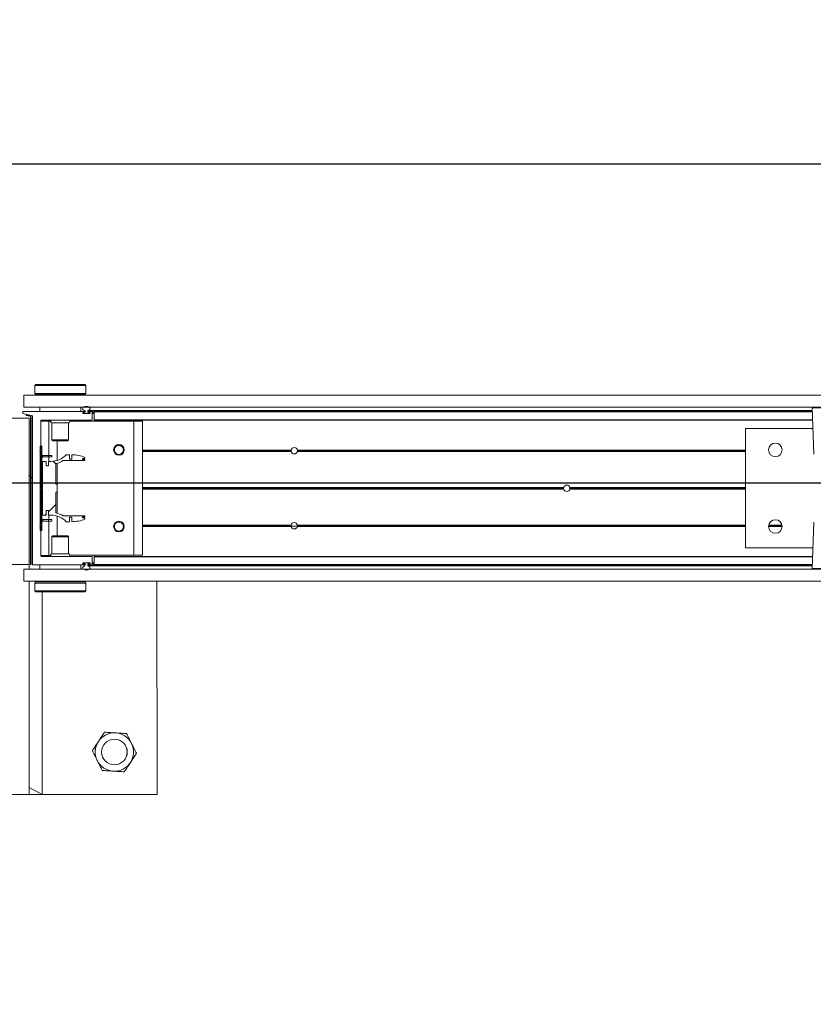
# Model space of a CAD drawing. Header units: feet. Extents: x 0 to 152726, y 0 to 59505.
# Tile 72 of 85: x 152380.15 to 152382.1, y 59279.61 to 59282.01. Entities that reach past the tile are written whole.
import ezdxf
from ezdxf import colors
from ezdxf.entities.mleader import LeaderData, LeaderLine
from ezdxf.math import Vec2, Vec3

# ---------------------------------------------------------------- set-up
doc = ezdxf.new("R2010")
doc.units = ezdxf.units.FT
doc.header["$LTSCALE"] = 0.1
doc.header["$MEASUREMENT"] = 0
for name, color, linetype, lineweight in [('BR_P_Rail_Object', 251, 'Continuous', 30), ('DR_P_Underdrain', 252, 'Continuous', 13), ('SC_Scratch7', 252, 'Continuous', 0)]:
    doc.layers.add(name, color=color, linetype=linetype, lineweight=lineweight)
doc.layers.add('L-ANNO-NOTE', color=30, linetype='Continuous')
doc.styles.add('Arial', font='arial.ttf')

# ---------------------------------------------------------------- blocks, each defined once
blk = doc.blocks.new('HIGH ST SCREENWALL_2 PANEL PLAN_1')
at = {"layer": 'SC_Scratch7', "lineweight": 0, "extrusion": (0, 0, -1)}
h = blk.add_hatch(dxfattribs=at)
h.set_pattern_fill('ANSI31', color=256, scale=0.01, style=0, pattern_type=2)
h.set_pattern_definition([(135.001858, (9.927374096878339, -13.85571014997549), (0.08838530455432, 0.08839103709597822), [])])
h.paths.add_polyline_path([(4.314396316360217, -0.1421462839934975, 0.3639702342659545), (4.316462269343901, -0.1446082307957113), (4.32500189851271, -0.1461137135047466), (4.324712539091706, -0.1477550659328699), (4.316172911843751, -0.1462495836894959, -0.3639702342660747), (4.312729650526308, -0.1421463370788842), (4.312717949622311, 0.2186076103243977), (4.314384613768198, 0.218607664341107)])
h = blk.add_hatch(dxfattribs=at)
h.set_pattern_fill('ANSI31', color=256, scale=0.01, style=0, pattern_type=2)
h.set_pattern_definition([(135.001858, (9.937258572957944, -14.01370410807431), (0.08838530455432, 0.08839103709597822), [])])
h.paths.add_polyline_path([(4.287206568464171, -0.07124680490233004), (4.287199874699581, 0.1351277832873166), (4.290949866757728, 0.1351279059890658), (4.290956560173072, -0.07124668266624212)])
h = blk.add_hatch(dxfattribs=at)
h.set_pattern_fill('ANSI38', color=256, scale=0.01, style=0, pattern_type=2)
h.set_pattern_definition([(135.001858, (9.837392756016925, -14.04888592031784), (0.08838530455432, 0.08839103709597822), []), (45.001858, (9.837392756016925, -14.04888592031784), (0.2651616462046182, 0.0883967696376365), [0.31249937, -0.18749962])])
h.paths.add_polyline_path([(4.276130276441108, 0.0865988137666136), (4.276129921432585, 0.0975567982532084), (4.285742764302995, 0.09755710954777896), (4.285747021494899, -0.03367622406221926), (4.276134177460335, -0.0336765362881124), (4.276133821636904, -0.02271855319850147), (4.270490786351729, -0.02271873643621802), (4.270491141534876, -0.03367671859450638), (4.264848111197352, -0.03367690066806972, 0.2061892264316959), (4.227217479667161, -0.04988543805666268), (4.21917943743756, -0.04988569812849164), (4.219179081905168, -0.03892771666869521), (4.213601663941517, -0.03892789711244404), (4.213602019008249, -0.04988587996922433, -0.09842250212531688), (4.181580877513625, -0.04352210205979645), (4.18158079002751, -0.04081541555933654), (4.187314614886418, -0.04081522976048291), (4.187314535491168, -0.03835460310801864), (4.1815807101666, -0.0383547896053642), (4.181580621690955, -0.03564810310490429), (4.234471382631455, -0.03564638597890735, -0.0857050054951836), (4.252938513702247, -0.02834387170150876), (4.25293687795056, 0.02209687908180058), (4.249656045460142, 0.02209677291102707), (4.249655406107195, 0.04178177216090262), (4.252936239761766, 0.04178187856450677), (4.252934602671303, 0.09222262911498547, -0.0857050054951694), (4.234466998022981, 0.09952394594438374), (4.181576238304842, 0.09952223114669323), (4.181576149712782, 0.1022289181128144), (4.187309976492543, 0.10222910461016), (4.187309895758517, 0.1046897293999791), (4.181576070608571, 0.1046895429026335), (4.181575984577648, 0.1073962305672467, -0.09842250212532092), (4.213596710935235, 0.1137620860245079), (4.213597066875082, 0.1028041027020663), (4.219174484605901, 0.1028042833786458), (4.219174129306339, 0.1137622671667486), (4.227212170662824, 0.1137625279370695, 0.2061892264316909), (4.264843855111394, 0.09755643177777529), (4.270486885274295, 0.09755661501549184), (4.270487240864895, 0.08659863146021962)])
at = {"layer": 'SC_Scratch7', "lineweight": 0}
for p, q in [((-4.00520032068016, 0.7810965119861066), (-4.671865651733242, 0.7811181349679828)), ((-4.317699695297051, 0.7811066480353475), (-4.359366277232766, 0.7811079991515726)), ((-4.317699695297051, 0.7811066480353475), (-4.317716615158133, 0.2594410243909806)), ((-4.317699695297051, 0.7811066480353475), (-4.317700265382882, 0.7635285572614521)), ((-4.317700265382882, 0.7635285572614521), (-4.286449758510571, 0.7811056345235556)), ((-4.286449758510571, 0.7811056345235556), (-4.317699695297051, 0.7811066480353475)), ((-4.286449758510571, 0.7811056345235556), (-4.286465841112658, 0.2852765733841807)), ((-4.00521724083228, 0.2594308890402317), (-4.00520032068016, 0.7810965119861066)), ((-4.304278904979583, 0.2667096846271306), (-4.30427900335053, 0.2636630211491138)), ((-4.304278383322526, 0.282777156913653), (-4.304278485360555, 0.279649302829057)), ((-4.301778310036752, 0.2852770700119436), (-4.304278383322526, 0.282777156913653)), ((-4.304278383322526, 0.282777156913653), (-4.179278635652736, 0.2827731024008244)), ((-4.301778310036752, 0.2852770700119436), (-4.181778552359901, 0.2852731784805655)), ((-4.179278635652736, 0.2827731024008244), (-4.181778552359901, 0.2852731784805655)), ((-4.179612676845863, 0.2735786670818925), (-4.179601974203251, 0.2717695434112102)), ((-4.179279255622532, 0.2636589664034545), (-4.179279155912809, 0.2667080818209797)), ((-4.17927873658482, 0.2796439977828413), (-4.179278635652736, 0.2827731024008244)), ((-4.330737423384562, 0.2594414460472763), (-4.330738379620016, 0.2299415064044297)), ((-4.330737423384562, 0.2594414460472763), (-0.3411620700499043, 0.2593120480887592)), ((-4.30427900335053, 0.2636630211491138), (-4.301779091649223, 0.2611629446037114)), ((-4.30427900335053, 0.2636630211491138), (-4.179279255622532, 0.2636589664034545)), ((-4.301779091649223, 0.2611629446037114), (-4.181779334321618, 0.2611590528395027)), ((-4.298029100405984, 0.2611628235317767), (-4.298029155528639, 0.2594403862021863)), ((-4.185529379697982, 0.2594367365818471), (-4.185529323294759, 0.2611591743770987)), ((-4.181779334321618, 0.2611590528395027), (-4.179279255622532, 0.2636589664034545)), ((-4.317717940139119, 0.2186077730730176), (-4.359384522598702, 0.2186091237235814)), ((-4.330738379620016, 0.2299415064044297), (-0.3411630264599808, 0.2298121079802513)), ((-4.317729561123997, -0.139724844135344), (-4.317717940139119, 0.2186077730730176)), ((-4.31771757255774, 0.2299410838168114), (-4.317717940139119, 0.2186077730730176)), ((-4.314384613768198, 0.218607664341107), (-4.314396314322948, -0.1421462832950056)), ((-4.314384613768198, 0.218607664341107), (-4.312717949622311, 0.2186076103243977)), ((-4.312717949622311, 0.2186076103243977), (-4.312729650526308, -0.1421463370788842)), ((-4.309905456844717, 0.2186206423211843), (-4.309917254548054, -0.1451417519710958)), ((-4.182600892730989, 0.2194367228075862), (-4.309085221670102, 0.219440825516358)), ((-4.29179874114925, 0.2298569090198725), (-4.291799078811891, 0.2194402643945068)), ((-4.29179874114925, 0.2298569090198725), (-4.291780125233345, 0.2298569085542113)), ((-4.29178046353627, 0.2194402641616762), (-4.291780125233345, 0.2298569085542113)), ((-4.291780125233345, 0.2298569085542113), (-4.191780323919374, 0.2298536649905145)), ((-4.286467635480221, 0.2299400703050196), (-4.286467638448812, 0.229856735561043)), ((-4.257405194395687, 0.2299391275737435), (-4.257405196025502, 0.2298557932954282)), ((-4.226155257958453, 0.2298547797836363), (-4.226155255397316, 0.229938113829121)), ((-4.191780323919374, 0.2298536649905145), (-4.191780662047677, 0.2194370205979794)), ((-4.191761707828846, 0.2298536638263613), (-4.19176204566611, 0.2194370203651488)), ((-4.18575220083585, 0.2173534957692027), (-4.182600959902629, 0.2173533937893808)), ((-4.181155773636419, 0.2167700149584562), (-4.184780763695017, 0.2167701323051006)), ((-4.181780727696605, 0.2181735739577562), (-4.181780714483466, 0.2186164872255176)), ((-4.181155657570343, 0.2203503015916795), (-4.181155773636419, 0.2167700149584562)), ((-4.174489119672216, 0.2167697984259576), (-4.174489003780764, 0.2203500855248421)), ((-4.17105101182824, 0.2167696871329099), (-4.174489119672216, 0.2167697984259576)), ((-4.174489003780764, 0.2203500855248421), (-2.401956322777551, 0.2202925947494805)), ((-4.173864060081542, 0.218616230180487), (-4.173864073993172, 0.2181733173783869)), ((-4.173220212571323, 0.2220823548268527), (-2.402016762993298, 0.2220249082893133)), ((-4.173043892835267, 0.2173530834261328), (-4.169892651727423, 0.2173529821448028)), ((-4.164892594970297, 0.2194361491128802), (-4.173043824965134, 0.2194364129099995)), ((-4.17105101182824, 0.2167696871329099), (-4.170030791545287, 0.2167696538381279)), ((-4.170030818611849, 0.2159363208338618), (-4.170030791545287, 0.2167696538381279)), ((-4.170030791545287, 0.2167696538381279), (-4.169107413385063, 0.2167696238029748)), ((-4.164073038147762, 0.1994361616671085), (-4.164072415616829, 0.2186159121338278)), ((-4.164072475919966, 0.2167694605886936), (-4.158864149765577, 0.2167692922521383)), ((-4.158864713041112, 0.199422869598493), (-4.158864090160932, 0.2186157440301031)), ((-4.158864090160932, 0.2186157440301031), (-4.158864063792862, 0.2194359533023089)), ((-2.401895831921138, 0.2185587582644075), (-4.158864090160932, 0.2186157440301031)), ((-2.401924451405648, 0.2193789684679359), (-4.158864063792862, 0.2194359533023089)), ((-2.402237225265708, 0.2283440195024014), (-2.398290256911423, 0.1152123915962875)), ((-2.335950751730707, 0.2283418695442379), (-2.402237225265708, 0.2283440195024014)), ((-2.402237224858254, 0.2283440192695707), (-2.398290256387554, 0.1152123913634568)), ((-2.335950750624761, 0.2283418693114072), (-2.402237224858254, 0.2283440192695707)), ((-4.289075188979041, 0.1252736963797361), (-4.289072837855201, 0.1977866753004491)), ((-4.289072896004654, 0.196002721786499), (-4.270114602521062, 0.1960021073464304)), ((-4.28825260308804, 0.1986068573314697), (-4.164906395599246, 0.1986028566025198)), ((-4.286468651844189, 0.1986067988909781), (-4.286468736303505, 0.196002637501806)), ((-4.270117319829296, 0.112210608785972), (-4.270114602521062, 0.1960021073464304)), ((-4.270114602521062, 0.1960021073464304), (-4.265408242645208, 0.1960019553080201)), ((-4.218154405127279, 0.1960004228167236), (-4.061781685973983, 0.1959953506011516)), ((-4.186572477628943, 0.2152987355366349), (-4.186572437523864, 0.2165333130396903)), ((-4.169892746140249, 0.2144779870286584), (-4.185752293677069, 0.2144785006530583)), ((-4.185614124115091, 0.2159368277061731), (-4.185614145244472, 0.2152701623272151)), ((-4.184780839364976, 0.214436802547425), (-4.170864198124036, 0.2144363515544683)), ((-4.170030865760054, 0.214477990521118), (-4.170030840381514, 0.2152696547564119)), ((-4.170030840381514, 0.2152696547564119), (-4.170030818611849, 0.2159363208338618)), ((-4.170030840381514, 0.2152696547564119), (-4.169073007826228, 0.2152696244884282)), ((-4.170030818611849, 0.2159363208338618), (-4.16907249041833, 0.2159362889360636)), ((-4.169072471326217, 0.2165327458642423), (-4.169072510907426, 0.2152981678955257)), ((-4.164072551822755, 0.2144361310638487), (-4.158864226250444, 0.2144359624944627)), ((-4.164072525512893, 0.2152694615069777), (-4.158864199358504, 0.2152692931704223)), ((-4.164072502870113, 0.2159361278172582), (-4.15886417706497, 0.2159359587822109)), ((-4.158864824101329, 0.1959984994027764), (-4.158864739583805, 0.1986026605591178)), ((-4.158864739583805, 0.1986026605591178), (-4.158864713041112, 0.199422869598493)), ((-2.401197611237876, 0.1985456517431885), (-4.158864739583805, 0.1986026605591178)), ((-2.401226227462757, 0.199365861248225), (-4.158864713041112, 0.199422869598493)), ((-4.061792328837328, -0.1321289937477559), (-4.061781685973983, 0.1959953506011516)), ((-4.061781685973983, 0.1959953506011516), (-4.040948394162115, 0.1959946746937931)), ((-4.04095903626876, -0.1321296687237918), (-4.040948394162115, 0.1959946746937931)), ((-4.262198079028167, 0.1920443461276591), (-4.262199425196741, 0.1505614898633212)), ((-4.221364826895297, 0.1920430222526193), (-4.262198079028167, 0.1920443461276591)), ((-4.221366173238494, 0.1505601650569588), (-4.221364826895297, 0.1920430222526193)), ((-2.565118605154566, 0.1777176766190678), (-2.565128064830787, -0.1139484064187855)), ((-2.56511860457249, 0.1777176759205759), (-2.565128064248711, -0.1139484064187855)), ((-2.400470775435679, 0.1777123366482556), (-2.565118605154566, 0.1777176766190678)), ((-2.400470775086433, 0.1777123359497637), (-2.56511860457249, 0.1777176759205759)), ((-4.262199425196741, 0.1505614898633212), (-4.259827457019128, 0.1481893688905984)), ((-4.221366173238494, 0.1505601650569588), (-4.262199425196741, 0.1505614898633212)), ((-4.223738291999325, 0.1481881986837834), (-4.259827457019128, 0.1481893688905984)), ((-4.249284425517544, 0.09994840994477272), (-4.249282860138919, 0.1481890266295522)), ((-4.223738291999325, 0.1481881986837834), (-4.221366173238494, 0.1505601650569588)), ((-4.291575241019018, 0.1236071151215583), (-4.289075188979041, 0.1252736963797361)), ((-4.289075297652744, 0.1219403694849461), (-4.291575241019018, 0.1236071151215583)), ((-4.290949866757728, 0.1351279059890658), (-4.290956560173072, -0.07124668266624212)), ((-4.287199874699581, 0.1351277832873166), (-4.290949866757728, 0.1351279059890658)), ((-4.289078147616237, 0.03406513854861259), (-4.289075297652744, 0.1219403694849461)), ((-4.287199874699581, 0.1351277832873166), (-4.287206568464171, -0.07124680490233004)), ((-4.109526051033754, 0.1252678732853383), (-4.11125637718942, 0.1252679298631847)), ((-4.109336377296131, 0.1236012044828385), (-4.111095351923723, 0.1236012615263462)), ((-4.108880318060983, 0.1219345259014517), (-4.110711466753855, 0.121934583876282)), ((-4.085773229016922, 0.1219337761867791), (-4.088021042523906, 0.1219338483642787)), ((-4.085389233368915, 0.12360042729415), (-4.087564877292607, 0.123600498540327)), ((-4.085228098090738, 0.1252670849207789), (-4.087375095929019, 0.1252671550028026)), ((-3.676888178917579, 0.1219205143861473), (-4.040950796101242, 0.1219323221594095)), ((-3.67709623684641, 0.1235871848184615), (-4.040950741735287, 0.1235989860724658)), ((-3.676944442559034, 0.1252538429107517), (-4.040950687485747, 0.1252656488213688)), ((-3.677016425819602, 0.1248371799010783), (-3.661553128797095, 0.1248366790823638)), ((-2.565120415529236, 0.1218844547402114), (-3.661681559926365, 0.1219200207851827)), ((-2.565120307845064, 0.1252177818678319), (-3.661625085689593, 0.1252533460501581)), ((-2.565120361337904, 0.1235511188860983), (-3.66147340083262, 0.1235866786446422)), ((-2.47566739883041, 0.1252148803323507), (-2.508740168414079, 0.125215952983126)), ((-2.475667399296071, 0.1252148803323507), (-2.508740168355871, 0.1252159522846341)), ((-2.475793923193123, 0.1235482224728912), (-2.508613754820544, 0.1235492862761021)), ((-2.475793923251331, 0.1235482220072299), (-2.508613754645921, 0.1235492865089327)), ((-2.476092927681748, 0.1218815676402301), (-2.508314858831, 0.1218826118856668)), ((-2.476092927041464, 0.1218815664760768), (-2.508314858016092, 0.1218826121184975)), ((-4.285742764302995, 0.09755710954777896), (-4.285747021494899, -0.03367622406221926)), ((-4.276129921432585, 0.0975567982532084), (-4.285742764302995, 0.09755710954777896)), ((-4.284783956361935, 0.1122110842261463), (-4.284784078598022, 0.1084610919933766)), ((-4.270775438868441, 0.1084606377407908), (-4.284784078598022, 0.1084610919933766)), ((-4.270775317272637, 0.1122106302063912), (-4.284783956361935, 0.1122110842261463)), ((-4.276130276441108, 0.0865988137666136), (-4.276129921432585, 0.0975567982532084)), ((-4.270775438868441, 0.1084606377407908), (-4.270775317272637, 0.1122106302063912)), ((-4.262442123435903, 0.1084603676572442), (-4.270775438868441, 0.1084606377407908)), ((-4.262442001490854, 0.1122103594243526), (-4.270775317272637, 0.1122106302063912)), ((-4.270486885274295, 0.09755661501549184), (-4.270487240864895, 0.08659863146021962)), ((-4.264843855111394, 0.09755643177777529), (-4.270486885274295, 0.09755661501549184)), ((-4.270117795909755, 0.09755660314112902), (-4.270117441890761, 0.108460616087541)), ((-4.262442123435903, 0.1084603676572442), (-4.262442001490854, 0.1122103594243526)), ((-4.234466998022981, 0.09952394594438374), (-4.181576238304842, 0.09952223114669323)), ((-4.219174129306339, 0.1137622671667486), (-4.227212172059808, 0.1137625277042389)), ((-4.219174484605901, 0.1028042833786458), (-4.219174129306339, 0.1137622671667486)), ((-4.213597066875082, 0.1028041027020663), (-4.219174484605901, 0.1028042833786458)), ((-4.213596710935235, 0.1137620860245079), (-4.213597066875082, 0.1028041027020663)), ((-4.187309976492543, 0.10222910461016), (-4.187309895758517, 0.1046897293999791)), ((-4.181576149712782, 0.1022289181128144), (-4.187309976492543, 0.10222910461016)), ((-4.187309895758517, 0.1046897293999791), (-4.181576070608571, 0.1046895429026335)), ((-4.181576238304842, 0.09952223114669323), (-4.181576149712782, 0.1022289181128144)), ((-4.181576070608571, 0.1046895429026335), (-4.181575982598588, 0.1073962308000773)), ((-4.270487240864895, 0.08659863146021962), (-4.276130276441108, 0.0865988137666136)), ((-4.252936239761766, 0.04178187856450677), (-4.252934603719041, 0.0922226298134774)), ((-4.249288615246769, -0.0292283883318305), (-4.249284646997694, 0.09310690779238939)), ((-4.29120280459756, 0.03194061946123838), (-4.289078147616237, 0.03406513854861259)), ((-4.289078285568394, 0.02981596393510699), (-4.29120280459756, 0.03194061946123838)), ((-4.289081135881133, -0.05805926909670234), (-4.289078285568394, 0.02981596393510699)), ((-4.249655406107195, 0.04178177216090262), (-4.252936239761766, 0.04178187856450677)), ((-4.249656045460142, 0.02209677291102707), (-4.249655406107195, 0.04178177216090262)), ((-3.010140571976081, 0.02977448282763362), (-4.040953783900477, 0.0298079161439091)), ((-3.010434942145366, 0.03189907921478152), (-4.040953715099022, 0.0319325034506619)), ((-3.010140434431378, 0.03402365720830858), (-4.04095364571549, 0.03405709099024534)), ((-2.565123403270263, 0.02976004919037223), (-2.995104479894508, 0.02977399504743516)), ((-2.565123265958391, 0.03400922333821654), (-2.995104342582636, 0.03402316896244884)), ((-2.565123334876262, 0.03188463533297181), (-2.994809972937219, 0.03189857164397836)), ((-4.314391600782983, 0.003191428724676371), (-4.317725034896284, -0.0001417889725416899)), ((-4.30991229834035, 0.007670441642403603), (-4.312724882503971, 0.004858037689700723)), ((-4.252938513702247, -0.02834387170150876), (-4.25293687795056, 0.02209687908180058)), ((-4.25293687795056, 0.02209687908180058), (-4.249656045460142, 0.02209677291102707)), ((-4.276134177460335, -0.0336765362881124), (-4.276133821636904, -0.02271855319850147)), ((-4.276133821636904, -0.02271855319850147), (-4.270490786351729, -0.02271873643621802)), ((-4.270490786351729, -0.02271873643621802), (-4.270491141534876, -0.03367671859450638)), ((-4.285747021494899, -0.03367622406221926), (-4.276134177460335, -0.0336765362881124)), ((-4.284789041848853, -0.04458026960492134), (-4.28478916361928, -0.04833026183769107)), ((-4.284789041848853, -0.04458026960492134), (-4.270780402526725, -0.04458072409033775)), ((-4.270780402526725, -0.04458072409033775), (-4.270780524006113, -0.04833071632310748)), ((-4.270780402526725, -0.04458072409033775), (-4.26244708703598, -0.04458099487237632)), ((-4.270491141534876, -0.03367671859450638), (-4.264848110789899, -0.03367690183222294)), ((-4.270122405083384, -0.04458074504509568), (-4.270122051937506, -0.03367673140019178)), ((-4.26244708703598, -0.04458099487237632), (-4.262447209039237, -0.04833098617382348)), ((-4.24929040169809, -0.08431050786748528), (-4.24928883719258, -0.03606988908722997)), ((-4.181580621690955, -0.03564810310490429), (-4.234471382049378, -0.03564638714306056)), ((-4.21917943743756, -0.04988569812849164), (-4.219179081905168, -0.03892771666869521)), ((-4.219179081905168, -0.03892771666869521), (-4.213601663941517, -0.03892789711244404)), ((-4.213601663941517, -0.03892789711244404), (-4.213602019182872, -0.04988587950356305)), ((-4.187314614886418, -0.04081522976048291), (-4.187314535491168, -0.03835460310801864)), ((-4.18158079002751, -0.04081541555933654), (-4.187314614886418, -0.04081522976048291)), ((-4.187314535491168, -0.03835460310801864), (-4.1815807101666, -0.0383547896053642)), ((-4.181580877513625, -0.04352210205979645), (-4.18158079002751, -0.04081541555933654)), ((-4.1815807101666, -0.0383547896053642), (-4.181580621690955, -0.03564810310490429)), ((-4.291581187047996, -0.05972585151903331), (-4.289081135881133, -0.05805926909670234)), ((-4.289081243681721, -0.06139259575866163), (-4.291581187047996, -0.05972585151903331)), ((-4.290956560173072, -0.07124668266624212), (-4.287206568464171, -0.07124680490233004)), ((-4.289083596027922, -0.1339055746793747), (-4.289081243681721, -0.06139259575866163)), ((-4.28478916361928, -0.04833026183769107), (-4.270780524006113, -0.04833071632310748)), ((-4.270780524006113, -0.04833071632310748), (-4.262447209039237, -0.04833098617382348)), ((-4.270125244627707, -0.1321222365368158), (-4.270122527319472, -0.04833073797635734)), ((-4.227217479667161, -0.04988543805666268), (-4.21917943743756, -0.04988569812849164)), ((-4.109532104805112, -0.0613984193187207), (-4.111262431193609, -0.06139836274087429)), ((-4.109342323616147, -0.05973176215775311), (-4.1111012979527, -0.0597317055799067)), ((-4.108886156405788, -0.05806511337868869), (-4.110717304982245, -0.05806505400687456)), ((-4.085779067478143, -0.05806586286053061), (-4.088026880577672, -0.05806578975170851)), ((-4.08539518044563, -0.0597325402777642), (-4.087570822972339, -0.05973246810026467)), ((-4.085234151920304, -0.06139920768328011), (-4.087381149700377, -0.06139913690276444)), ((-3.676950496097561, -0.06141244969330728), (-4.04095674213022, -0.06140064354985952)), ((-3.67710218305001, -0.05974578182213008), (-4.040956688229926, -0.05973398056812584)), ((-3.676894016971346, -0.05807912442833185), (-4.040956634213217, -0.05806731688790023)), ((-2.565126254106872, -0.05811518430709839), (-3.661687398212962, -0.05807961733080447)), ((-2.56512636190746, -0.06144851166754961), (-3.661631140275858, -0.06141294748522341)), ((-2.565126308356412, -0.059781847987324), (-3.661479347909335, -0.05974628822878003)), ((-2.398295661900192, -0.05145394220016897), (-2.402249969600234, -0.1645853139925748)), ((-2.398295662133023, -0.0514539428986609), (-2.402249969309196, -0.1645853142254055)), ((-4.262207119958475, -0.08668213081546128), (-4.262208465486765, -0.1281649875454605)), ((-4.259834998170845, -0.0843101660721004), (-4.262207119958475, -0.08668213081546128)), ((-4.262207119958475, -0.08668213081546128), (-4.22137386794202, -0.08668345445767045)), ((-4.259834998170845, -0.0843101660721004), (-4.223745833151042, -0.08431133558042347)), ((-4.22137386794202, -0.08668345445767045), (-4.223745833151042, -0.08431133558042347)), ((-4.22137521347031, -0.1281663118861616), (-4.22137386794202, -0.08668345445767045)), ((-2.565128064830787, -0.1139484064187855), (-2.400480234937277, -0.113953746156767)), ((-2.565128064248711, -0.1139484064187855), (-2.400480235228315, -0.1139537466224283)), ((-4.35939614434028, -0.1397234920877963), (-4.317729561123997, -0.139724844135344)), ((-4.289083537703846, -0.1321216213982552), (-4.270125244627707, -0.1321222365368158)), ((-4.164904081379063, -0.1347298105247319), (-4.288263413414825, -0.13472580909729)), ((-4.270125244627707, -0.1321222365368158), (-4.265418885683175, -0.132122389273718)), ((-4.262208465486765, -0.1281649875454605), (-4.22137521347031, -0.1281663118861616)), ((-4.218165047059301, -0.132123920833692), (-4.061792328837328, -0.1321289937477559)), ((-4.16408452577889, -0.1547429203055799), (-4.164083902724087, -0.1355500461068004)), ((-4.158876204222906, -0.1548752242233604), (-4.158875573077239, -0.1354180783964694)), ((-4.158875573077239, -0.1354180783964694), (-4.158875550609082, -0.1347300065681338)), ((-2.401232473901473, -0.1354750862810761), (-4.158875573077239, -0.1354180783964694)), ((-4.158875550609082, -0.1347300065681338), (-4.158875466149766, -0.1321258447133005)), ((-2.401208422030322, -0.1347870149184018), (-4.158875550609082, -0.1347300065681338)), ((-4.061792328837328, -0.1321289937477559), (-4.04095903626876, -0.1321296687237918)), ((-4.333354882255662, -0.1505576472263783), (-4.333355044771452, -0.1555576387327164)), ((-4.333355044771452, -0.1555576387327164), (-4.182613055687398, -0.1555625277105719)), ((-4.309917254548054, -0.1451417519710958), (-4.333354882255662, -0.1505576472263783)), ((-4.33075123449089, -0.1663910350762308), (-4.330752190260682, -0.1958909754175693)), ((-4.33075123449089, -0.1663910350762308), (-0.3411758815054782, -0.1665204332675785)), ((-4.316462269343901, -0.1446082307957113), (-4.32500189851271, -0.1461137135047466)), ((-4.324712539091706, -0.1477550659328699), (-4.32500189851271, -0.1461137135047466)), ((-4.316172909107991, -0.1462495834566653), (-4.324712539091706, -0.1477550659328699)), ((-4.291792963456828, -0.1659756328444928), (-4.291792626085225, -0.1555589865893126)), ((-4.191793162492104, -0.1659788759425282), (-4.291792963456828, -0.1659756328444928)), ((-4.257418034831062, -0.1659767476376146), (-4.257418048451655, -0.166393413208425)), ((-4.22616811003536, -0.1663944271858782), (-4.226168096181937, -0.1659777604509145)), ((-4.191792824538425, -0.1555622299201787), (-4.191793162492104, -0.1659788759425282)), ((-4.186584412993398, -0.1526588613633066), (-4.186584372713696, -0.151424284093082)), ((-4.182612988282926, -0.1534791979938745), (-4.185764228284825, -0.153479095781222)), ((-4.18576413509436, -0.1506041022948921), (-4.169904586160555, -0.1506046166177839)), ((-4.185626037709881, -0.1513957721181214), (-4.185626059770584, -0.1520624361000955)), ((-4.170876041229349, -0.1505629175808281), (-4.184792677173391, -0.15056246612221)), ((-4.184605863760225, -0.152895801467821), (-4.181167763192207, -0.1528959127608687)), ((-4.181792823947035, -0.1547423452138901), (-4.181792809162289, -0.1542994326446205)), ((-4.181167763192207, -0.1528959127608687), (-4.181167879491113, -0.1564762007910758)), ((-4.174501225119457, -0.1564764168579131), (-4.174501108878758, -0.1528961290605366)), ((-4.174501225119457, -0.1564764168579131), (-2.40196854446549, -0.1565339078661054)), ((-4.174501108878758, -0.1528961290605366), (-4.170876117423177, -0.1528962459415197)), ((-4.173876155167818, -0.1542996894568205), (-4.173876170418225, -0.1547426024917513)), ((-4.17323254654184, -0.1582087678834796), (-2.402029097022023, -0.1582662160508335)), ((-4.173055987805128, -0.1555628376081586), (-4.164904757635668, -0.1555631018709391)), ((-4.169904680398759, -0.1534796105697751), (-4.173055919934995, -0.1534795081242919)), ((-4.170876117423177, -0.1528962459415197), (-4.170042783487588, -0.152896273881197)), ((-4.170042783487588, -0.152896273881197), (-4.170042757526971, -0.1520629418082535)), ((-4.170042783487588, -0.152896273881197), (-4.169119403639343, -0.1528963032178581)), ((-4.170042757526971, -0.1520629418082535), (-4.170042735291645, -0.1513962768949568)), ((-4.170042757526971, -0.1520629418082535), (-4.169084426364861, -0.1520629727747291)), ((-4.170042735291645, -0.1513962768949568), (-4.170042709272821, -0.1506046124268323)), ((-4.170042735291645, -0.1513962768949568), (-4.169084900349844, -0.151396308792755)), ((-4.169084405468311, -0.1514248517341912), (-4.169084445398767, -0.1526594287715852)), ((-4.164084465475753, -0.1528964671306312), (-4.158876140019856, -0.1528966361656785)), ((-4.164084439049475, -0.1520631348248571), (-4.158876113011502, -0.1520633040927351)), ((-4.164084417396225, -0.1513964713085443), (-4.15887609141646, -0.1513966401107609)), ((-4.164084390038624, -0.1505631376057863), (-4.15887606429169, -0.1505633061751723)), ((-4.158876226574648, -0.1555632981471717), (-4.158876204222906, -0.1548752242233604)), ((-2.401936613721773, -0.1556202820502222), (-4.158876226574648, -0.1555632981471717)), ((-2.401912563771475, -0.1549322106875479), (-4.158876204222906, -0.1548752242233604)), ((-2.402249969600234, -0.1645853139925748), (-2.269677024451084, -0.1645896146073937)), ((-2.402249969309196, -0.1645853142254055), (-2.269677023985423, -0.1645896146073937)), ((-2.271316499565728, -0.1662872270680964), (-2.400610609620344, -0.1662830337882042)), ((-2.271316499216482, -0.1662872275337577), (-2.400610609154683, -0.1662830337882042)), ((-4.330752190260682, -0.1958909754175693), (-0.3411768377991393, -0.1960203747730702)), ((-4.304294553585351, -0.2157659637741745), (-4.304294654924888, -0.2188950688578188)), ((-4.304294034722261, -0.1997809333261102), (-4.3042941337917, -0.2028300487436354)), ((-4.301793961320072, -0.1972810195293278), (-4.304294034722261, -0.1997809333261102)), ((-4.179294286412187, -0.1997849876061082), (-4.304294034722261, -0.1997809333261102)), ((-4.303960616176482, -0.2097006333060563), (-4.303971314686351, -0.2078915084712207)), ((-4.181794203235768, -0.1972849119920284), (-4.301793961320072, -0.1972810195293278)), ((-4.298043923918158, -0.1958920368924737), (-4.298043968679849, -0.1972811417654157)), ((-4.185544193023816, -0.1972847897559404), (-4.18554414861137, -0.1958956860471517)), ((-4.179294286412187, -0.1997849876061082), (-4.181794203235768, -0.1972849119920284)), ((-4.179294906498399, -0.2188991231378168), (-4.179294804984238, -0.2157712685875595)), ((-4.179294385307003, -0.2028316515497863), (-4.179294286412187, -0.1997849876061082)), ((-4.304294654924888, -0.2188950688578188), (-4.30179474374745, -0.2213951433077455)), ((-4.179294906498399, -0.2188991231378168), (-4.304294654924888, -0.2188950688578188)), ((-4.181794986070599, -0.2213990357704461), (-4.30179474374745, -0.2213951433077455)), ((-4.181794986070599, -0.2213990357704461), (-4.179294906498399, -0.2188991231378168))]:
    blk.add_line(p, q, dxfattribs=at)
at = {"layer": 'SC_Scratch7', "lineweight": 0, "extrusion": (0, 0, -1)}
for centre, radius in [((4.10937015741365, 0.6769334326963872), 0.03141660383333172), ((4.10937015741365, 0.6769334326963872), 0.0312499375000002), ((4.098242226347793, 0.1256841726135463), 0.01302080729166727), ((2.492203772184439, 0.1256320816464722), 0.01654163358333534), ((2.492203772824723, 0.1256320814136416), 0.01654163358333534), ((2.492209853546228, -0.06186754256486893), 0.01654163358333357), ((2.492209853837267, -0.06186754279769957), 0.01654163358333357), ((4.098248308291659, -0.06181545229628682), 0.01302080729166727)]:
    blk.add_circle(centre, radius, dxfattribs=at)
at = {"layer": 'SC_Scratch7', "lineweight": 0}
for centre, radius, start, end in [((-4.10937015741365, 0.6769334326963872), 0.04687490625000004, 93.33381642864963, 153.3338164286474), ((-4.10937015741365, 0.6769334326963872), 0.04687490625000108, 33.33381642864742, 93.33381642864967), ((-4.10937015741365, 0.6769334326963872), 0.04687490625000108, 333.3338164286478, 33.33381642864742), ((-4.10937015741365, 0.6769334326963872), 0.04687490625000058, 153.3338164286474, 213.3338164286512), ((-4.10937015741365, 0.6769334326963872), 0.04687490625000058, 213.3338164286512, 273.3338164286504), ((-4.10937015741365, 0.6769334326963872), 0.04687490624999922, 273.3338164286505, 333.3338164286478), ((-4.366596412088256, 0.2732218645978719), 0.06265684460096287, 354.0342443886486, 5.887848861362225), ((-4.30908524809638, 0.2186206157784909), 0.0008202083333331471, 89.99814166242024, 179.9981416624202), ((-4.185752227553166, 0.2165332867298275), 0.0008202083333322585, 89.9981416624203, 179.9981416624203), ((-4.184780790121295, 0.215936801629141), 0.0008333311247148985, 89.99814166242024, 179.9981776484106), ((-4.182600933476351, 0.2181736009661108), 0.0008202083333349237, 269.9981416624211, 359.9981416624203), ((-4.182600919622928, 0.2186165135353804), 0.0008202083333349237, 359.9981416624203, 89.99814166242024), ((-4.182972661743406, 0.220350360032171), 0.001817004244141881, 359.9981416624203, 72.43568201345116), ((-4.172671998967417, 0.220350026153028), 0.001817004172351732, 107.5606011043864, 179.9981433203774), ((-4.173043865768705, 0.2181732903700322), 0.0008202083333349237, 179.9981416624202, 269.9981416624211), ((-4.173043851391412, 0.2186162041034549), 0.0008202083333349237, 89.99814166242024, 179.9981416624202), ((-4.171051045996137, 0.2157285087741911), 0.001041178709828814, 11.51323150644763, 89.9981416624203), ((-4.169892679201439, 0.2165327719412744), 0.0008202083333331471, 359.9981416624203, 89.99814166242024), ((-4.164892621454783, 0.2186159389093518), 0.0008202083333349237, 359.9981416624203, 89.99814166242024), ((-2.400597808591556, 0.2284012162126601), 0.001640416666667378, 115.734717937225, 181.9981416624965), ((-2.400597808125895, 0.2284012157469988), 0.001640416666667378, 115.734717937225, 181.9981416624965), ((-4.288252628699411, 0.197786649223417), 0.0008202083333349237, 89.99814166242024, 179.9981416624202), ((-4.262197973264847, 0.1953251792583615), 0.003280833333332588, 89.99814166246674, 269.9981416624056), ((-4.221364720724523, 0.195323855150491), 0.003280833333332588, 269.9981416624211, 89.99814166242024), ((-4.185752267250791, 0.2152987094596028), 0.0008202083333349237, 179.9981416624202, 269.9981416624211), ((-4.184780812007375, 0.215270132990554), 0.0008333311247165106, 179.9981031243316, 269.9981416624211), ((-4.170864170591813, 0.2152696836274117), 0.000833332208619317, 269.9981416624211, 359.9980818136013), ((-4.169892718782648, 0.2152981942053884), 0.0008202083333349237, 269.9981416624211, 359.9981416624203), ((-4.164906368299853, 0.1994361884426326), 0.0008333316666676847, 269.9981416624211, 359.9981416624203), ((-4.098450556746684, 0.125684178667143), 0.01108331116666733, 357.843657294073, 182.1526260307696), ((-4.098450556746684, 0.125684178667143), 0.01108331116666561, 182.1526260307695, 190.8324766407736), ((-4.098450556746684, 0.125684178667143), 0.01108331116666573, 190.8324766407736, 199.7742688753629), ((-4.098450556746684, 0.125684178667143), 0.01108331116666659, 199.7742688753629, 340.2220144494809), ((-4.098450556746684, 0.125684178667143), 0.01108331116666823, 340.2220144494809, 349.1638066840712), ((-4.098450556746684, 0.125684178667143), 0.01108331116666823, 349.1638066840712, 357.843657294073), ((-3.669284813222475, 0.1237159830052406), 0.007812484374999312, 168.6473907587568, 180.9446345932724), ((-3.669284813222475, 0.1237159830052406), 0.007812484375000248, 180.9446345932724, 193.2865001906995), ((-3.669284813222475, 0.1237159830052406), 0.007812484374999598, 11.34889256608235, 168.6473907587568), ((-3.669284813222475, 0.1237159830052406), 0.007812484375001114, 193.2865001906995, 346.7097831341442), ((-3.669284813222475, 0.1237159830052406), 0.007812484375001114, 346.7097831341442, 359.0516487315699), ((-3.669284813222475, 0.1237159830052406), 0.007812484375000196, 359.0516487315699, 11.3488925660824), ((-4.284784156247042, 0.1060444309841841), 0.002416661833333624, 89.9981416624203, 179.9981416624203), ((-4.284784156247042, 0.1060444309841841), 0.006166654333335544, 89.9981416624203, 113.0704114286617), ((-4.264842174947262, 0.1493472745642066), 0.0517908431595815, 269.998141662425, 316.6001438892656), ((-4.264842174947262, 0.1493472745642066), 0.05835250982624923, 281.7746374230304, 301.3688958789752), ((-4.213599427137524, 0.03003217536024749), 0.08372991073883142, 67.51378105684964, 89.9981416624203), ((-3.002622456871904, 0.03189882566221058), 0.007812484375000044, 164.2179419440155, 179.9981416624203), ((-3.002622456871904, 0.03189882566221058), 0.007812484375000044, 179.9981416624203, 195.7783413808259), ((-3.002622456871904, 0.03189882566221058), 0.0078124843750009, 195.7783413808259, 344.217941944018), ((-3.002622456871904, 0.03189882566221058), 0.0078124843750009, 15.7783413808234, 164.2179419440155), ((-3.002622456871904, 0.03189882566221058), 0.007812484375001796, 344.217941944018, 359.9981416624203), ((-3.002622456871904, 0.03189882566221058), 0.007812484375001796, 359.9981416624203, 15.7783413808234), ((-4.284788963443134, -0.04216360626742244), 0.006166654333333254, 246.9258718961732, 269.9981416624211), ((-4.284788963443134, -0.04216360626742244), 0.002416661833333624, 179.9981416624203, 269.9981416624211), ((-4.264849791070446, -0.08546774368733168), 0.05179084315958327, 43.39613943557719, 89.99814166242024), ((-4.264849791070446, -0.08546774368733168), 0.05835250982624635, 58.62738744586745, 78.22164590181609), ((-4.213599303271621, 0.03384403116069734), 0.08372991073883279, 269.9981416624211, 292.4825022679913), ((-4.098456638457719, -0.06181544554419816), 0.0110833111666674, 177.8436572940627, 2.152626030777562), ((-4.098456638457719, -0.06181544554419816), 0.01108331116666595, 169.1638066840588, 177.8436572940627), ((-4.098456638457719, -0.06181544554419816), 0.01108331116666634, 160.2220144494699, 169.1638066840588), ((-4.098456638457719, -0.06181544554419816), 0.01108331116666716, 19.77426887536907, 160.2220144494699), ((-4.098456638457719, -0.06181544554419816), 0.01108331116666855, 10.83247664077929, 19.77426887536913), ((-4.098456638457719, -0.06181544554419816), 0.01108331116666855, 2.152626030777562, 10.83247664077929), ((-3.669290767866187, -0.0598750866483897), 0.007812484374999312, 179.051648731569, 191.3488925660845), ((-3.669290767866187, -0.0598750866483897), 0.007812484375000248, 166.7097831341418, 179.051648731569), ((-3.669290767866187, -0.0598750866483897), 0.007812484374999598, 191.3488925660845, 348.6473907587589), ((-3.669290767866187, -0.0598750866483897), 0.007812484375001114, 13.28650019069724, 166.7097831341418), ((-3.669290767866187, -0.0598750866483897), 0.007812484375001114, 0.9446345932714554, 13.28650019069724), ((-3.669290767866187, -0.0598750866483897), 0.007812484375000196, 348.6473907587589, 0.9446345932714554), ((-4.316896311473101, -0.1421462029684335), 0.002499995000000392, 279.9981416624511, 359.9981416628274), ((-4.316896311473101, -0.1421462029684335), 0.004166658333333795, 279.9981416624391, 359.9981416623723), ((-4.288263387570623, -0.1339056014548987), 0.0008202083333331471, 179.9981416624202, 269.998141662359), ((-4.262208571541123, -0.1314458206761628), 0.00328083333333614, 89.99814166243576, 269.9981416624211), ((-4.221375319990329, -0.1314471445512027), 0.00328083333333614, 269.9981416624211, 89.99814166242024), ((-4.164904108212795, -0.1355500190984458), 0.0008202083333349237, 359.9981416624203, 89.99814166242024), ((-4.18576420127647, -0.152658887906), 0.0008202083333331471, 179.9981416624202, 269.9981416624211), ((-4.185764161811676, -0.151424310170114), 0.0008202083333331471, 89.99814166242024, 179.9981416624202), ((-4.184605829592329, -0.1518546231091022), 0.001041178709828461, 191.5132315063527, 269.9981416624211), ((-4.184792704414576, -0.1513957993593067), 0.000833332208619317, 89.9981416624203, 179.9980818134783), ((-4.182613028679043, -0.1547423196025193), 0.0008202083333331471, 269.9981416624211, 359.9981416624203), ((-4.182613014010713, -0.1542994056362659), 0.0008202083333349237, 359.9981416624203, 89.99814166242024), ((-4.182984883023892, -0.1564761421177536), 0.001817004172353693, 287.5606011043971, 359.9981433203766), ((-4.172684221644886, -0.1564764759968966), 0.001817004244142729, 179.9981416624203, 252.4356820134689), ((-4.173055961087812, -0.1547426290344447), 0.0008202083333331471, 179.9981416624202, 269.9981416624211), ((-4.173055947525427, -0.1542997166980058), 0.0008202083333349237, 89.99814166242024, 179.9981416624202), ((-4.170876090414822, -0.1520629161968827), 0.0008333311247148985, 269.9981416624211, 359.9981776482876), ((-4.170876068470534, -0.1513962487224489), 0.0008333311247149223, 359.9981031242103, 89.99814166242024), ((-4.169904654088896, -0.1526594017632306), 0.0008202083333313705, 269.9981416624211, 359.9981416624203), ((-4.169904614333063, -0.1514248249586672), 0.0008202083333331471, 359.9981416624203, 89.99814166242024), ((-4.16490473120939, -0.1547428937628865), 0.000820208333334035, 269.9981416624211, 359.9981416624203), ((-2.400610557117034, -0.1646426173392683), 0.00164041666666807, 177.9981416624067, 269.9981416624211), ((-2.400610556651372, -0.1646426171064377), 0.00164041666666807, 177.9981416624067, 269.9981416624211), ((-4.116976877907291, -0.2093438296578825), 0.06265684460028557, 174.0342443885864, 185.8878488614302)]:
    blk.add_arc(centre, radius, start, end, dxfattribs=at)
for centre, major_axis, ratio, start_param, end_param in [((-4.177822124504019, 0.2266704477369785), (-0.009374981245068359, 3.040691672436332e-07), 0.5617178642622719, 2.083904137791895, 7.340873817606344), ((-4.177834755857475, -0.1627965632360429), (0.009374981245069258, -3.04069167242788e-07), 0.5617178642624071, 2.083904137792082, 7.340873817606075)]:
    blk.add_ellipse(centre, major_axis=major_axis, ratio=ratio, start_param=start_param, end_param=end_param, dxfattribs=at)
for points, knots in [([(-4.13911352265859, 0.7221551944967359), (-4.134725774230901, 0.7224107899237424), (-4.125869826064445, 0.722926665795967), (-4.116715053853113, 0.7234599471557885), (-4.112096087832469, 0.7237290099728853)], [0, 0, 0, 0, 0.4954579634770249, 1, 1, 1, 1]), ([(-4.112096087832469, 0.7237290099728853), (-4.111455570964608, 0.7237663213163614), (-4.106605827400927, 0.7240488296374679), (-4.097461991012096, 0.7245814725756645), (-4.089231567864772, 0.7250609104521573), (-4.085078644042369, 0.7253028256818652)], [0, 0, 0, 0, 0.07010265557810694, 0.5307909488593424, 1, 1, 1, 1]), ([(-4.085078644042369, 0.7253028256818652), (-4.083178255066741, 0.7224134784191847), (-4.079358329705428, 0.7166056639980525), (-4.074354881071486, 0.7089984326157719), (-4.071288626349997, 0.7043365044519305), (-4.070206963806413, 0.7026919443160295)], [0, 0, 0, 0, 0.3905333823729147, 0.7850020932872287, 1, 1, 1, 1]), ([(-4.151259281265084, 0.6979704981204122), (-4.150971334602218, 0.6985438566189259), (-4.148791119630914, 0.7028851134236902), (-4.144680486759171, 0.7110702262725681), (-4.140980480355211, 0.7184377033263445), (-4.13911352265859, 0.7221551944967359)], [0, 0, 0, 0, 0.07010265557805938, 0.5307909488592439, 1, 1, 1, 1]), ([(-4.070206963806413, 0.7026919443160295), (-4.068183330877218, 0.6996152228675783), (-4.064104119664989, 0.6934131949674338), (-4.059153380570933, 0.6858861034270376), (-4.056254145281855, 0.6814781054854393), (-4.055335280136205, 0.6800810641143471)], [0, 0, 0, 0, 0.4020739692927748, 0.810497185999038, 1, 1, 1, 1]), ([(-4.163405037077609, 0.6737858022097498), (-4.161432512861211, 0.6777135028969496), (-4.15745129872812, 0.6856409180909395), (-4.153335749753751, 0.6938358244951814), (-4.151259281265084, 0.6979704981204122)], [0, 0, 0, 0, 0.4954579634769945, 1, 1, 1, 1]), ([(-4.055335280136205, 0.6800810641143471), (-4.057307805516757, 0.6761533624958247), (-4.061289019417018, 0.6682259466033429), (-4.065404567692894, 0.660031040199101), (-4.067481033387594, 0.6558963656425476)], [0, 0, 0, 0, 0.4954579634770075, 1, 1, 1, 1]), ([(-4.148533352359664, 0.6511749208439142), (-4.149615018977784, 0.6528194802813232), (-4.152659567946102, 0.6574484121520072), (-4.157663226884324, 0.6650559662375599), (-4.161483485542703, 0.6708642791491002), (-4.163405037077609, 0.6737858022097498)], [0, 0, 0, 0, 0.2149974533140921, 0.6051517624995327, 1, 1, 1, 1]), ([(-4.133661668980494, 0.6285640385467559), (-4.134580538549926, 0.6299610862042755), (-4.137450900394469, 0.6343251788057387), (-4.142400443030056, 0.6418504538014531), (-4.146479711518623, 0.6480525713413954), (-4.148533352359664, 0.6511749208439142)], [0, 0, 0, 0, 0.189503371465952, 0.5919695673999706, 1, 1, 1, 1]), ([(-4.067481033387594, 0.6558963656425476), (-4.067768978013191, 0.6553230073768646), (-4.069949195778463, 0.6509817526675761), (-4.07405982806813, 0.6427966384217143), (-4.077759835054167, 0.6354291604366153), (-4.079626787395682, 0.6317116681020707)], [0, 0, 0, 0, 0.07010265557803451, 0.5307909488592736, 1, 1, 1, 1]), ([(-4.106644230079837, 0.6301378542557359), (-4.107284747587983, 0.630100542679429), (-4.112134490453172, 0.6298180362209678), (-4.121278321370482, 0.6292853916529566), (-4.129508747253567, 0.6288059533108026), (-4.133661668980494, 0.6285640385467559)], [0, 0, 0, 0, 0.07010265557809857, 0.5307909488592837, 1, 1, 1, 1]), ([(-4.079626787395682, 0.6317116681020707), (-4.084014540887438, 0.6314560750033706), (-4.092870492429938, 0.6309401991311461), (-4.10202526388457, 0.6304069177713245), (-4.106644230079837, 0.6301378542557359)], [0, 0, 0, 0, 0.4954579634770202, 1, 1, 1, 1]), ([(-4.179618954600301, 0.2732160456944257), (-4.179611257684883, 0.2739455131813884), (-4.179595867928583, 0.2754043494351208), (-4.179488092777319, 0.277354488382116), (-4.179371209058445, 0.2788149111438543), (-4.179287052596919, 0.2796475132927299), (-4.179287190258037, 0.2796449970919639), (-4.179287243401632, 0.2796439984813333)], [0, 0, 0, 0, 0.2140444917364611, 0.4280607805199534, 0.6428083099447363, 0.8580379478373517, 1, 1, 1, 1]), ([(-4.179279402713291, 0.2667080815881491), (-4.179279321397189, 0.2667072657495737), (-4.179266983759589, 0.2665854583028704), (-4.179311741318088, 0.2670136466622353), (-4.179407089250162, 0.2680184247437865), (-4.179528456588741, 0.2696954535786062), (-4.179607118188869, 0.2715200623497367), (-4.179615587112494, 0.2727340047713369), (-4.179618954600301, 0.2732160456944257)], [0, 0, 0, 0, 0.001442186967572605, 0.2150715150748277, 0.4286732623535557, 0.6432687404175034, 0.8583464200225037, 1, 1, 1, 1]), ([(-4.304293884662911, -0.2028300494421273), (-4.304293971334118, -0.2028292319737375), (-4.304306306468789, -0.2027074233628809), (-4.304261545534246, -0.2031356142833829), (-4.304166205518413, -0.2041403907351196), (-4.30404483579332, -0.2058174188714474), (-4.303966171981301, -0.2076420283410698), (-4.303957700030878, -0.2088559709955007), (-4.303954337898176, -0.2093380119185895)], [0, 0, 0, 0, 0.001442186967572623, 0.2150715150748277, 0.4286732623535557, 0.6432687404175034, 0.8583464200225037, 1, 1, 1, 1]), ([(-4.303954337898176, -0.2093380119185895), (-4.30396203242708, -0.2100674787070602), (-4.303977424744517, -0.2115263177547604), (-4.304085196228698, -0.2134764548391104), (-4.304202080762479, -0.2149368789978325), (-4.304286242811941, -0.215769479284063), (-4.304286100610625, -0.2157669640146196), (-4.304286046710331, -0.215765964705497)], [0, 0, 0, 0, 0.2140444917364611, 0.4280607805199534, 0.6428083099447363, 0.8580379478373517, 1, 1, 1, 1])]:
    blk.add_open_spline(points, degree=3, knots=knots, dxfattribs=at)
blk = doc.blocks.new('Bridge plan')
at = {"layer": 'BR_P_Rail_Object', "lineweight": -3}
blk.add_line((1828195.652751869, 711482.1428165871), (1828078.811847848, 711482.1428165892), dxfattribs=at)
at = {"layer": 'DR_P_Underdrain', "lineweight": -3, "flags": 128}
blk.add_lwpolyline([(1828111.936660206, 711482.9228015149), (1828169.050952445, 711482.926276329)], dxfattribs=at)
at = {"layer": 'SC_Scratch7', "lineweight": -3, "extrusion": (0, 0, -1), "rotation": 180.0002309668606}
blk.add_blockref('HIGH ST SCREENWALL_2 PANEL PLAN_1', (-1828123.559392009, 711482.1622768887), dxfattribs=at)
blk = doc.blocks.new('Trellis Base')
blk.add_blockref('Bridge plan', (-1675739.0632623, -652201.2630976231))
at = {"layer": 'L-ANNO-NOTE'}
ml = blk.add_multileader_mtext('Standard', dxfattribs=at)
ml.set_content('W. LIVINGSTON AVENUE', color=11, style='Arial')
ml.set_leader_properties()
ml.build(insert=Vec2(0, 0))
ml.multileader.update_dxf_attribs({"has_dogleg": 0, "dogleg_length": 0.36, "arrow_head_size": 1.25, "scale": 10})
ctx = ml.context
ctx.base_point, ctx.scale, ctx.char_height, ctx.arrow_head_size, ctx.landing_gap_size, ctx.plane_origin, ctx.plane_x_axis, ctx.plane_y_axis = Vec3(152493.4333448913, 59387.86988106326), 10, 1.25, 1.25, 0.5, Vec3(152496.4817137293, 59382.31385021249), Vec3(0.2347390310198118, 0.9720584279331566), Vec3(-0.9720584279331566, 0.2347390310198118)
notes = []
notes.append((ctx, [(0, (0, 0, 0), (0, 0), (1, 0), 1, [])]))
ctx.mtext.insert, ctx.mtext.text_direction, ctx.mtext.rotation, ctx.mtext.flow_direction = Vec3(152492.9328174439, 59388.50512407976), Vec3(0.2347390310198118, 0.9720584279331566), 1.333846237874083, 5
ml = blk.add_multileader_mtext('Standard', dxfattribs=at)
ml.set_content('S. FRONT STREET', color=11, style='Arial')
ml.set_leader_properties()
ml.build(insert=Vec2(0, 0))
ml.multileader.update_dxf_attribs({"has_dogleg": 0, "dogleg_length": 0.36, "arrow_head_size": 1.25, "scale": 10})
ctx = ml.context
ctx.base_point, ctx.scale, ctx.char_height, ctx.arrow_head_size, ctx.landing_gap_size, ctx.plane_origin = Vec3(152391.6984540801, 59316.60244546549), 10, 1.25, 1.25, 0.5, Vec3(152387.0132386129, 59312.33503554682)
notes.append((ctx, [(0, (0, 0, 0), (0, 0), (1, 0), 1, [])]))
ctx.mtext.insert, ctx.mtext.flow_direction = Vec3(152392.1984540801, 59317.23810371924), 5
for ctx, leaders in notes:
    for number, flags, end, landing, length, lines in leaders:
        leader = LeaderData()
        leader.index, (leader.has_last_leader_line, leader.has_dogleg_vector, leader.attachment_direction) = number, flags
        leader.last_leader_point, leader.dogleg_vector, leader.dogleg_length = Vec3(end), Vec3(landing), length
        for number, points, colour, breaks in lines:
            line = LeaderLine()
            line.index, line.vertices, line.color, line.breaks = number, Vec3.list(points), colors.encode_raw_color(colour), breaks
            leader.lines.append(line)
        ctx.leaders.append(leader)

msp = doc.modelspace()

# ---------------------------------------------------------------- block references
msp.add_blockref('Trellis Base', (0, 0))

# ---------------------------------------------------------------- next in the draw order: leaders
at = {"layer": 'L-ANNO-NOTE'}
ml = msp.add_multileader_mtext('Standard', dxfattribs=at)
ml.set_content('VERTICAL PANEL MODULE ON BACK OF TRELLIS, TYP OF 5', color=11, style='Arial')
ml.set_leader_properties()
ml.build(insert=Vec2(0, 0))
ml.multileader.update_dxf_attribs({"has_dogleg": 0, "dogleg_length": 0.36, "arrow_head_size": 1.25, "scale": 10})
ctx = ml.context
ctx.base_point, ctx.scale, ctx.char_height, ctx.arrow_head_size, ctx.landing_gap_size, ctx.plane_origin = Vec3(152474.8585207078, 59417.31804131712), 10, 1.25, 1.25, 0.5, Vec3(152470.1733052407, 59413.05063139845)
notes = []
notes.append((ctx, [(0, (0, 0, 0), (0, 0), (1, 0), 1, [])]))
ctx.mtext.insert, ctx.mtext.width, ctx.mtext.flow_direction = Vec3(152475.3585207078, 59417.95369957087), 25.03212493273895, 5
ctx.mtext.has_bg_fill, ctx.mtext.bg_color, ctx.mtext.bg_scale_factor, ctx.mtext.bg_transparency, ctx.mtext.use_window_bg_color = 1, -1027028792, 1.5, 0, 1
for ctx, leaders in notes:
    for number, flags, end, landing, length, lines in leaders:
        leader = LeaderData()
        leader.index, (leader.has_last_leader_line, leader.has_dogleg_vector, leader.attachment_direction) = number, flags
        leader.last_leader_point, leader.dogleg_vector, leader.dogleg_length = Vec3(end), Vec3(landing), length
        for number, points, colour, breaks in lines:
            line = LeaderLine()
            line.index, line.vertices, line.color, line.breaks = number, Vec3.list(points), colors.encode_raw_color(colour), breaks
            leader.lines.append(line)
        ctx.leaders.append(leader)

doc.saveas('drawing.dxf')
